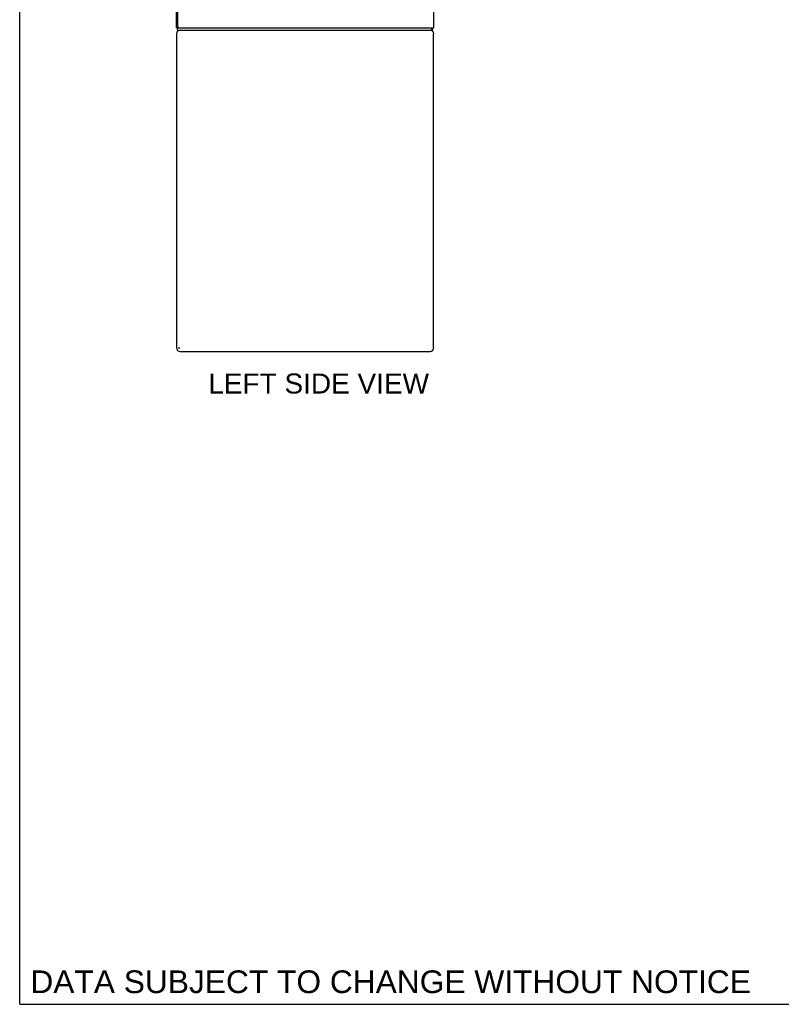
# Model space of a CAD drawing. Header units: inches. Extents: x 0 to 212, y 0 to 137.
# Tile 1 of 31: x 0 to 36, y 0 to 46. Entities that reach past the tile are written whole.
import ezdxf

# ---------------------------------------------------------------- set-up
doc = ezdxf.new("R2010")
doc.units = ezdxf.units.IN
doc.header["$LTSCALE"] = 11.654639
doc.header["$MEASUREMENT"] = 0
doc.layers.get('0').update_dxf_attribs({"linetype": 'CONTINUOUS'})
doc.layers.add('DIMENSIONS', color=7, linetype='CONTINUOUS')
doc.styles.get("Standard").update_dxf_attribs({"font": 'arial.ttf'})

msp = doc.modelspace()

# ---------------------------------------------------------------- linework, layer by layer
at = {"color": 7, "linetype": 'Continuous'}
for p, q in [((0, 0), (0, 137.113)), ((7.373, 45.587), (7.321, 45.587)), ((7.373, 45.483), (7.373, 45.587)), ((19.244, 45.483), (19.244, 45.587)), ((19.271, 45.58), (19.261, 45.587)), ((7.373, 45.483), (19.244, 45.483)), ((7.446, 30.603), (7.446, 30.676)), ((0, 0), (211.903, 0))]:
    msp.add_line(p, q, dxfattribs=at)
at = {"color": 3, "linetype": 'Continuous'}
for p, q in [((7.321, 45.587), (7.321, 105.379)), ((7.373, 105.316), (7.373, 45.649)), ((19.321, 105.379), (19.321, 45.587)), ((7.373, 45.587), (19.321, 45.587)), ((7.321, 45.316), (7.321, 30.65)), ((19.321, 30.65), (19.321, 45.316)), ((7.488, 30.483), (19.155, 30.483))]:
    msp.add_line(p, q, dxfattribs=at)
at = {"color": 7, "linetype": 'Continuous'}
for points in [[(19.257, 45.519), (19.256, 45.514), (19.256, 45.509), (19.255, 45.505), (19.255, 45.501), (19.254, 45.497), (19.253, 45.494), (19.253, 45.491), (19.252, 45.489), (19.251, 45.487), (19.249, 45.485), (19.248, 45.484), (19.247, 45.483), (19.246, 45.483), (19.244, 45.483)], [(19.271, 45.58), (19.269, 45.578), (19.268, 45.575), (19.266, 45.572), (19.265, 45.568), (19.263, 45.564), (19.262, 45.559), (19.261, 45.554), (19.26, 45.549), (19.259, 45.544), (19.259, 45.539), (19.258, 45.534), (19.258, 45.529), (19.257, 45.519)]]:
    msp.add_lwpolyline(points, dxfattribs=at)
at = {"color": 3, "linetype": 'Continuous'}
for centre, radius, start, end in [((7.436, 45.649), 0.0625, 180, 270), ((7.488, 45.316), 0.167, 90, 180), ((19.155, 45.316), 0.167, 0, 90), ((7.488, 30.65), 0.167, 180, 270), ((19.155, 30.65), 0.167, 270, 360)]:
    msp.add_arc(centre, radius, start, end, dxfattribs=at)
at = {"color": 7, "linetype": 'Continuous'}
msp.add_arc((19.075, 45.729), 0.246, 322.6059, 324.6695, dxfattribs=at)

# ---------------------------------------------------------------- texts
at = {"layer": 'DIMENSIONS', "color": 2, "linetype": 'Continuous', "attachment_point": 2, "line_spacing_factor": 0.9}
for s, insert, char_height, width in [('LEFT SIDE VIEW', (13.954, 29.45), 0.93486, 10.28003), ('DATA SUBJECT TO CHANGE WITHOUT NOTICE', (17.314, 1.583), 1.05951, 33.56568)]:
    msp.add_mtext(s, dxfattribs=dict(at, insert=insert, char_height=char_height, width=width))

doc.saveas('drawing.dxf')
